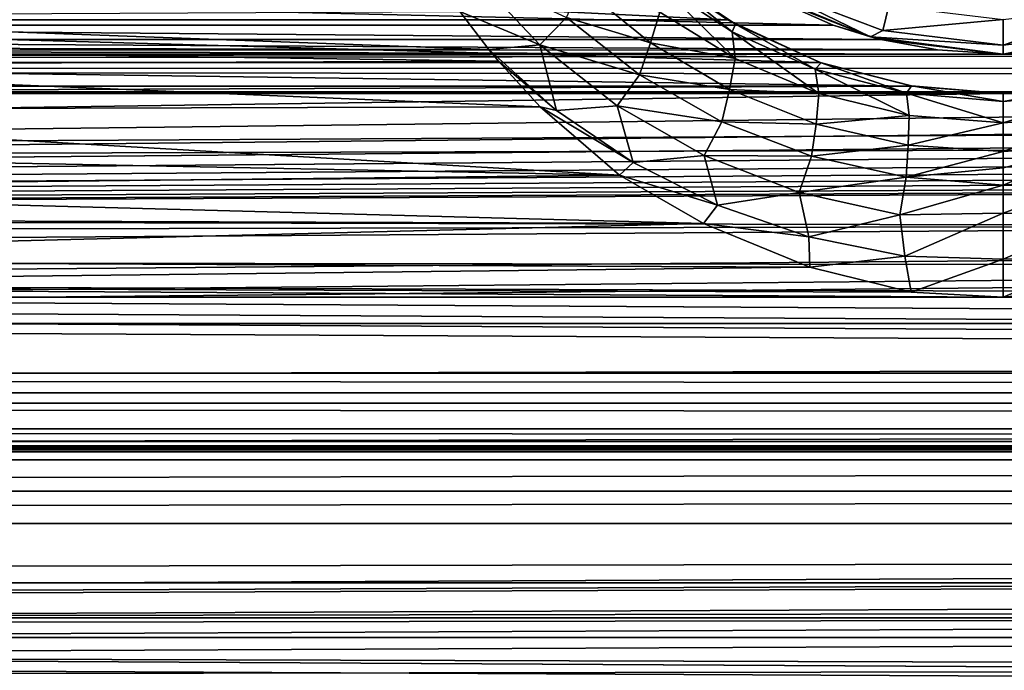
# Model space of a CAD drawing. Header units: metres. Extents: x -95 to 103, y -12 to 12.
# Tile 112 of 256: x -66.7 to -64.2, y -10 to -8.35. Entities that reach past the tile are written whole.
import ezdxf

# ---------------------------------------------------------------- set-up
doc = ezdxf.new("R2010")
doc.units = ezdxf.units.M
doc.layers.add('solid_P74500', color=7, linetype='CONTINUOUS')
doc.layers.add('solid_P74500_01', color=7, linetype='CONTINUOUS')

msp = doc.modelspace()

# ---------------------------------------------------------------- linework, layer by layer
at = {"layer": 'solid_P74500'}
for points in [[(-11.7, -9.123637, 0.5), (-88, -5.05, 0.5), (-88, -9.123637, 0.5)], [(-11.7, -9.123637, 0.5), (-12.2, -5.05, 0.5), (-88, -5.05, 0.5)], [(92.5, -7.774915, 9.787399), (-94.018356, -7.322209, 10.130905), (-94.018356, -8.811388, 8.866197)], [(92.5, -9.19602, 8.466393), (92.5, -7.774915, 9.787399), (-94.018356, -8.811388, 8.866197)], [(-64.900124, -8.352461, -7.904833), (-68.269951, -8.186581, -8.076503), (-68.500992, -8.353099, -7.904159)], [(-64.900124, -8.352461, -7.904833), (-65.130775, -8.185938, -8.077154), (-68.269951, -8.186581, -8.076503)], [(-65.079613, -8.229166, -8.787816), (-65.130775, -8.185938, -8.077154), (-64.900124, -8.352461, -7.904833)], [(-65.37648, -8.415764, -9.21417), (-65.579597, -8.331425, -9.318657), (-65.546677, -8.235857, -9.387654)], [(-65.37648, -8.415764, -9.21417), (-65.546677, -8.235857, -9.387654), (-65.309044, -8.346435, -9.210529)], [(-64.87999, -8.363772, -8.627856), (-65.079613, -8.229166, -8.787816), (-64.900124, -8.352461, -7.904833)], [(-64.887962, -8.382932, -8.750452), (-65.079613, -8.229166, -8.787816), (-64.87999, -8.363772, -8.627856)], [(-65.073189, -8.260941, -8.901859), (-65.079613, -8.229166, -8.787816), (-64.887962, -8.382932, -8.750452)], [(-68.56179, -8.272575, -5.438244), (-64.63176, -8.366207, -5.293069), (-68.768242, -8.366207, -5.293069)], [(-64.823997, -8.280449, -5.426179), (-64.63176, -8.366207, -5.293069), (-68.56179, -8.272575, -5.438244)], [(-65.272934, -8.267124, -9.196605), (-65.095535, -8.411347, -9.031302), (-65.309044, -8.346435, -9.210529)], [(-65.07206, -8.333528, -8.979063), (-65.095535, -8.411347, -9.031302), (-65.272934, -8.267124, -9.196605)], [(-65.073189, -8.260941, -8.901859), (-64.880692, -8.451077, -8.831283), (-65.07206, -8.333528, -8.979063)], [(-65.073189, -8.260941, -8.901859), (-64.887962, -8.382932, -8.750452), (-64.880692, -8.451077, -8.831283)], [(-64.536469, -8.395703, -11.5), (-64.823997, -8.280449, -5.426179), (-64.849998, -8.265833, -11.5)], [(-64.793571, -8.270952, -11.614588), (-64.536469, -8.395703, -11.5), (-64.849998, -8.265833, -11.5)], [(-64.793571, -8.270952, -11.614588), (-64.505669, -8.380139, -11.614588), (-64.536469, -8.395703, -11.5)], [(-64.490105, -8.316991, -11.712049), (-64.505669, -8.380139, -11.614588), (-64.793571, -8.270952, -11.614588)], [(-64.536469, -8.395703, -11.5), (-64.63176, -8.366207, -5.293069), (-64.823997, -8.280449, -5.426179)], [(-64.490105, -8.316991, -11.712049), (-64.199997, -8.352216, -11.712049), (-64.505669, -8.380139, -11.614588)], [(-64.199997, -8.417253, -11.614588), (-64.199997, -8.352216, -11.712049), (-63.909897, -8.316991, -11.712049)], [(-63.894333, -8.380139, -11.614588), (-64.199997, -8.417253, -11.614588), (-63.909897, -8.316991, -11.712049)], [(-65.505951, -8.428061, -9.231348), (-67.887222, -8.422953, -9.236009), (-67.825806, -8.342334, -9.308892)], [(-65.579597, -8.331425, -9.318657), (-65.505951, -8.428061, -9.231348), (-67.825806, -8.342334, -9.308892)], [(-65.37648, -8.415764, -9.21417), (-65.505951, -8.428061, -9.231348), (-65.579597, -8.331425, -9.318657)], [(-65.37648, -8.415764, -9.21417), (-65.309044, -8.346435, -9.210529), (-65.122948, -8.492521, -9.049715)], [(-65.095535, -8.411347, -9.031302), (-65.122948, -8.492521, -9.049715), (-65.309044, -8.346435, -9.210529)], [(-65.07206, -8.333528, -8.979063), (-64.880692, -8.451077, -8.831283), (-65.095535, -8.411347, -9.031302)], [(-68.89048, -8.402635, -5.250264), (-68.768242, -8.366207, -5.293069), (-64.510963, -8.402259, -5.250598)], [(-68.768242, -8.366207, -5.293069), (-64.63176, -8.366207, -5.293069), (-64.510963, -8.402259, -5.250598)], [(-64.664742, -8.460627, -7.788954), (-68.500992, -8.353099, -7.904159), (-68.736816, -8.461158, -7.788376)], [(-64.664742, -8.460627, -7.788954), (-64.900124, -8.352461, -7.904833), (-68.500992, -8.353099, -7.904159)], [(-64.87999, -8.363772, -8.627856), (-64.900124, -8.352461, -7.904833), (-64.664742, -8.460627, -7.788954)], [(-64.887962, -8.382932, -8.750452), (-64.87999, -8.363772, -8.627856), (-64.677391, -8.477635, -8.627125)], [(-64.661911, -8.461604, -8.506887), (-64.87999, -8.363772, -8.627856), (-64.664742, -8.460627, -7.788954)], [(-64.677391, -8.477635, -8.627125), (-64.87999, -8.363772, -8.627856), (-64.661911, -8.461604, -8.506887)], [(-64.536469, -8.395703, -11.5), (-64.510963, -8.402259, -5.250598), (-64.63176, -8.366207, -5.293069)], [(-64.505669, -8.380139, -11.614588), (-64.199997, -8.352216, -11.712049), (-64.199997, -8.417253, -11.614588)], [(-64.887962, -8.382932, -8.750452), (-64.667824, -8.539995, -8.712267), (-64.880692, -8.451077, -8.831283)], [(-64.887962, -8.382932, -8.750452), (-64.677391, -8.477635, -8.627125), (-64.667824, -8.539995, -8.712267)], [(-64.505669, -8.380139, -11.614588), (-64.199997, -8.417253, -11.614588), (-64.536469, -8.395703, -11.5)], [(-64.536469, -8.395703, -11.5), (-64.199997, -8.44, -11.5), (-64.510963, -8.402259, -5.250598)], [(-64.536469, -8.395703, -11.5), (-64.199997, -8.417253, -11.614588), (-64.199997, -8.44, -11.5)], [(-64.199997, -8.44, -11.5), (-64.199997, -8.417253, -11.614588), (-63.894333, -8.380139, -11.614588)], [(-63.863537, -8.395703, -11.5), (-64.199997, -8.44, -11.5), (-63.894333, -8.380139, -11.614588)], [(-63.863537, -8.395703, -11.5), (-64.03511, -8.429509, -5.230221), (-64.199997, -8.44, -5.224123)], [(-63.863537, -8.395703, -11.5), (-64.199997, -8.44, -5.224123), (-64.199997, -8.44, -11.5)], [(-69.03511, -8.429509, -5.230221), (-68.89048, -8.402635, -5.250264), (-64.367104, -8.429217, -5.230403)], [(-68.89048, -8.402635, -5.250264), (-64.510963, -8.402259, -5.250598), (-64.367104, -8.429217, -5.230403)], [(-65.481392, -8.457617, -9.204277), (-67.924217, -8.467185, -9.195476), (-67.887222, -8.422953, -9.236009)], [(-65.505951, -8.428061, -9.231348), (-65.481392, -8.457617, -9.204277), (-67.887222, -8.422953, -9.236009)], [(-65.334366, -8.582737, -9.08629), (-65.505951, -8.428061, -9.231348), (-65.37648, -8.415764, -9.21417)], [(-65.179825, -8.570808, -9.054151), (-65.37648, -8.415764, -9.21417), (-65.122948, -8.492521, -9.049715)], [(-65.334366, -8.582737, -9.08629), (-65.37648, -8.415764, -9.21417), (-65.179825, -8.570808, -9.054151)], [(-65.095535, -8.411347, -9.031302), (-64.895081, -8.529416, -8.885978), (-65.122948, -8.492521, -9.049715)], [(-64.880692, -8.451077, -8.831283), (-64.895081, -8.529416, -8.885978), (-65.095535, -8.411347, -9.031302)], [(-64.199997, -8.44, -11.5), (-64.367104, -8.429217, -5.230403), (-64.510963, -8.402259, -5.250598)], [(-13, -8.49261, -5.204592), (-87, -8.469423, -5.211133), (-59.200001, -8.44, -5.224123)], [(-87, -8.469423, -5.211133), (-64.199997, -8.44, -5.224123), (-59.200001, -8.44, -5.224123)], [(-87, -8.469423, -5.211133), (-69.199997, -8.44, -5.224123), (-64.199997, -8.44, -5.224123)], [(-69.199997, -8.44, -5.224123), (-69.03511, -8.429509, -5.230221), (-64.199997, -8.44, -5.224123)], [(-69.03511, -8.429509, -5.230221), (-64.367104, -8.429217, -5.230403), (-64.199997, -8.44, -5.224123)], [(-65.334366, -8.582737, -9.08629), (-65.481392, -8.457617, -9.204277), (-65.505951, -8.428061, -9.231348)], [(-64.199997, -8.44, -11.5), (-64.199997, -8.44, -5.224123), (-64.367104, -8.429217, -5.230403)], [(-64.199997, -8.44, -5.224123), (-64.03511, -8.429509, -5.230221), (-59.200001, -8.44, -5.224123)], [(-87, -8.469423, -5.211133), (-13.004552, -8.535221, -5.2), (-87, -8.535221, -5.2)], [(-87, -8.469423, -5.211133), (-13, -8.49261, -5.204592), (-13.004552, -8.535221, -5.2)], [(-64.430794, -8.520817, -7.723062), (-68.736816, -8.461158, -7.788376), (-68.970146, -8.520978, -7.722884)], [(-64.430794, -8.520817, -7.723062), (-64.664742, -8.460627, -7.788954), (-68.736816, -8.461158, -7.788376)], [(-65.37561, -8.57342, -9.096509), (-68.033508, -8.581623, -9.08877), (-67.924217, -8.467185, -9.195476)], [(-65.481392, -8.457617, -9.204277), (-65.37561, -8.57342, -9.096509), (-67.924217, -8.467185, -9.195476)], [(-65.334366, -8.582737, -9.08629), (-65.37561, -8.57342, -9.096509), (-65.481392, -8.457617, -9.204277)], [(-64.880692, -8.451077, -8.831283), (-64.667824, -8.539995, -8.712267), (-64.895081, -8.529416, -8.885978)], [(-64.677391, -8.477635, -8.627125), (-64.661911, -8.461604, -8.506887), (-64.445206, -8.5386, -8.54451)], [(-64.661911, -8.461604, -8.506887), (-64.664742, -8.460627, -7.788954), (-64.430794, -8.520817, -7.723062)], [(-64.432968, -8.52048, -8.433437), (-64.661911, -8.461604, -8.506887), (-64.430794, -8.520817, -7.723062)], [(-64.445206, -8.5386, -8.54451), (-64.661911, -8.461604, -8.506887), (-64.432968, -8.52048, -8.433437)], [(-65.179825, -8.570808, -9.054151), (-65.122948, -8.492521, -9.049715), (-64.9142, -8.611403, -8.909094)], [(-64.895081, -8.529416, -8.885978), (-64.9142, -8.611403, -8.909094), (-65.122948, -8.492521, -9.049715)], [(-64.677391, -8.477635, -8.627125), (-64.43837, -8.595595, -8.633581), (-64.667824, -8.539995, -8.712267)], [(-64.677391, -8.477635, -8.627125), (-64.445206, -8.5386, -8.54451), (-64.43837, -8.595595, -8.633581)], [(-64.430794, -8.520817, -7.723062), (-68.970146, -8.520978, -7.722884), (-69.199997, -8.54, -7.701844)], [(-64.199997, -8.54, -7.701844), (-64.430794, -8.520817, -7.723062), (-69.199997, -8.54, -7.701844)], [(-64.445206, -8.5386, -8.54451), (-64.432968, -8.52048, -8.433437), (-64.200027, -8.559691, -8.514862)], [(-64.432968, -8.52048, -8.433437), (-64.430794, -8.520817, -7.723062), (-64.199997, -8.54, -7.701844)], [(-64.200005, -8.54, -8.407996), (-64.432968, -8.52048, -8.433437), (-64.199997, -8.54, -7.701844)], [(-64.200027, -8.559691, -8.514862), (-64.432968, -8.52048, -8.433437), (-64.200005, -8.54, -8.407996)], [(-63.967621, -8.520579, -8.433331), (-64.200027, -8.559691, -8.514862), (-64.200005, -8.54, -8.407996)], [(-63.954025, -8.53842, -8.544811), (-64.200027, -8.559691, -8.514862), (-63.967621, -8.520579, -8.433331)], [(-63.967621, -8.520579, -8.433331), (-64.200005, -8.54, -8.407996), (-63.970142, -8.520978, -7.722884)], [(-64.200005, -8.54, -8.407996), (-64.199997, -8.54, -7.701844), (-63.970142, -8.520978, -7.722884)], [(-59.43079, -8.520817, -7.723062), (-63.970142, -8.520978, -7.722884), (-64.199997, -8.54, -7.701844)], [(-59.200001, -8.54, -7.701844), (-59.43079, -8.520817, -7.723062), (-64.199997, -8.54, -7.701844)], [(-64.199997, -8.54, -7.701844), (-69.199997, -8.54, -7.701844), (-92.5, -8.938029, -7.235831)], [(-59.200001, -8.54, -7.701844), (-64.199997, -8.54, -7.701844), (-92.5, -8.938029, -7.235831)], [(-54.200001, -8.54, -7.701844), (-59.200001, -8.54, -7.701844), (-92.5, -8.938029, -7.235831)], [(-49.200001, -8.54, -7.701844), (-54.200001, -8.54, -7.701844), (-92.5, -8.938029, -7.235831)], [(-44.200001, -8.54, -7.701844), (-49.200001, -8.54, -7.701844), (-92.5, -8.938029, -7.235831)], [(-39.200001, -8.54, -7.701844), (-44.200001, -8.54, -7.701844), (-92.5, -8.938029, -7.235831)], [(-34.200001, -8.54, -7.701844), (-39.200001, -8.54, -7.701844), (-92.5, -8.938029, -7.235831)], [(-29.200001, -8.54, -7.701844), (-34.200001, -8.54, -7.701844), (-92.5, -8.938029, -7.235831)], [(-24.200001, -8.54, -7.701844), (-29.200001, -8.54, -7.701844), (-92.5, -8.938029, -7.235831)], [(-19.200001, -8.54, -7.701844), (-24.200001, -8.54, -7.701844), (-92.5, -8.938029, -7.235831)], [(-13.004552, -8.535221, -5.2), (-86.974579, -8.906824, -5.2), (-87, -8.75, -5.2)], [(-87, -8.535221, -5.2), (-13.004552, -8.535221, -5.2), (-87, -8.75, -5.2)], [(-13.004552, -8.535221, -5.2), (-86.903786, -9.044609, -5.2), (-86.974579, -8.906824, -5.2)], [(-13.004552, -8.535221, -5.2), (-86.794609, -9.153783, -5.2), (-86.903786, -9.044609, -5.2)], [(-13.004552, -8.535221, -5.2), (-86.656822, -9.224581, -5.2), (-86.794609, -9.153783, -5.2)], [(-13.004552, -8.535221, -5.2), (-86.5, -9.25, -5.2), (-86.656822, -9.224581, -5.2)], [(-13.004552, -8.535221, -5.2), (-13.8, -9.25, -5.2), (-86.5, -9.25, -5.2)], [(-64.895081, -8.529416, -8.885978), (-64.674896, -8.617235, -8.769883), (-64.9142, -8.611403, -8.909094)], [(-64.667824, -8.539995, -8.712267), (-64.674896, -8.617235, -8.769883), (-64.895081, -8.529416, -8.885978)], [(-64.667824, -8.539995, -8.712267), (-64.43837, -8.595595, -8.633581), (-64.674896, -8.617235, -8.769883)], [(-64.445206, -8.5386, -8.54451), (-64.200043, -8.614133, -8.60544), (-64.43837, -8.595595, -8.633581)], [(-64.445206, -8.5386, -8.54451), (-64.200027, -8.559691, -8.514862), (-64.200043, -8.614133, -8.60544)], [(-63.954025, -8.53842, -8.544811), (-64.200043, -8.614133, -8.60544), (-64.200027, -8.559691, -8.514862)], [(-63.960819, -8.595482, -8.63387), (-64.200043, -8.614133, -8.60544), (-63.954025, -8.53842, -8.544811)], [(-65.37561, -8.57342, -9.096509), (-65.174393, -8.747142, -8.929586), (-68.033508, -8.581623, -9.08877)], [(-65.139618, -8.715277, -8.9551), (-65.174393, -8.747142, -8.929586), (-65.37561, -8.57342, -9.096509)], [(-65.139618, -8.715277, -8.9551), (-65.37561, -8.57342, -9.096509), (-65.334366, -8.582737, -9.08629)], [(-65.139618, -8.715277, -8.9551), (-65.334366, -8.582737, -9.08629), (-65.179825, -8.570808, -9.054151)], [(-64.9589, -8.69728, -8.914377), (-65.179825, -8.570808, -9.054151), (-64.9142, -8.611403, -8.909094)], [(-65.139618, -8.715277, -8.9551), (-65.179825, -8.570808, -9.054151), (-64.9589, -8.69728, -8.914377)], [(-65.174393, -8.747142, -8.929586), (-68.156769, -8.687735, -8.987395), (-68.033508, -8.581623, -9.08877)], [(-64.43837, -8.595595, -8.633581), (-64.440765, -8.671068, -8.693859), (-64.674896, -8.617235, -8.769883)], [(-64.43837, -8.595595, -8.633581), (-64.200043, -8.614133, -8.60544), (-64.440765, -8.671068, -8.693859)], [(-63.960819, -8.595482, -8.63387), (-64.200043, -8.68701, -8.66605), (-64.200043, -8.614133, -8.60544)], [(-63.960819, -8.595482, -8.63387), (-63.958378, -8.670999, -8.694133), (-64.200043, -8.68701, -8.66605)], [(-64.9589, -8.69728, -8.914377), (-64.9142, -8.611403, -8.909094), (-64.686546, -8.699146, -8.797515)], [(-64.674896, -8.617235, -8.769883), (-64.686546, -8.699146, -8.797515), (-64.9142, -8.611403, -8.909094)], [(-64.674896, -8.617235, -8.769883), (-64.440765, -8.671068, -8.693859), (-64.686546, -8.699146, -8.797515)], [(-64.200043, -8.614133, -8.60544), (-64.200043, -8.68701, -8.66605), (-64.440765, -8.671068, -8.693859)], [(-64.440765, -8.671068, -8.693859), (-64.446114, -8.752465, -8.724987), (-64.686546, -8.699146, -8.797515)], [(-64.440765, -8.671068, -8.693859), (-64.200043, -8.68701, -8.66605), (-64.446114, -8.752465, -8.724987)], [(-63.958378, -8.670999, -8.694133), (-64.200043, -8.772498, -8.7003), (-64.200043, -8.728683, -8.68658)], [(-63.958378, -8.670999, -8.694133), (-63.953144, -8.752413, -8.725206), (-64.200043, -8.772498, -8.7003)], [(-63.958378, -8.670999, -8.694133), (-64.200043, -8.728683, -8.68658), (-64.200043, -8.68701, -8.66605)], [(-65.174393, -8.747142, -8.929586), (-68.28476, -8.781248, -8.896049), (-68.156769, -8.687735, -8.987395)], [(-64.924988, -8.823381, -8.842313), (-65.139618, -8.715277, -8.9551), (-64.9589, -8.69728, -8.914377)], [(-64.717514, -8.790927, -8.803621), (-64.9589, -8.69728, -8.914377), (-64.686546, -8.699146, -8.797515)], [(-64.924988, -8.823381, -8.842313), (-64.9589, -8.69728, -8.914377), (-64.717514, -8.790927, -8.803621)], [(-64.717514, -8.790927, -8.803621), (-64.686546, -8.699146, -8.797515), (-64.446114, -8.752465, -8.724987)], [(-64.200043, -8.68701, -8.66605), (-64.200043, -8.728683, -8.68658), (-64.446114, -8.752465, -8.724987)], [(-64.924988, -8.823381, -8.842313), (-65.174393, -8.747142, -8.929586), (-65.139618, -8.715277, -8.9551)], [(-65.174393, -8.747142, -8.929586), (-64.960915, -8.870137, -8.807421), (-68.28476, -8.781248, -8.896049)], [(-64.924988, -8.823381, -8.842313), (-64.960915, -8.870137, -8.807421), (-65.174393, -8.747142, -8.929586)], [(-64.200043, -8.728683, -8.68658), (-64.200043, -8.772498, -8.7003), (-64.446114, -8.752465, -8.724987)], [(-64.462006, -8.848065, -8.731741), (-64.717514, -8.790927, -8.803621), (-64.446114, -8.752465, -8.724987)], [(-64.462006, -8.848065, -8.731741), (-64.446114, -8.752465, -8.724987), (-64.200043, -8.772498, -8.7003)], [(-64.200035, -8.844003, -8.707972), (-64.462006, -8.848065, -8.731741), (-64.200043, -8.772498, -8.7003)], [(-63.953144, -8.752413, -8.725206), (-64.200035, -8.844003, -8.707972), (-64.200043, -8.772498, -8.7003)], [(-63.953144, -8.752413, -8.725206), (-63.938259, -8.847549, -8.731836), (-64.200035, -8.844003, -8.707972)], [(-64.960915, -8.870137, -8.807421), (-68.407516, -8.857625, -8.820004), (-68.28476, -8.781248, -8.896049)], [(-64.693436, -8.903597, -8.754374), (-64.924988, -8.823381, -8.842313), (-64.717514, -8.790927, -8.803621)], [(-64.693436, -8.903597, -8.754374), (-64.717514, -8.790927, -8.803621), (-64.462006, -8.848065, -8.731741)], [(92.5, -9.19602, 8.466393), (-94.018356, -8.811388, 8.866197), (-94.018356, -10.085306, 7.38489)], [(-64.693436, -8.903597, -8.754374), (-64.960915, -8.870137, -8.807421), (-64.924988, -8.823381, -8.842313)], [(-64.449768, -8.952868, -8.698053), (-64.693436, -8.903597, -8.754374), (-64.462006, -8.848065, -8.731741)], [(-64.449768, -8.952868, -8.698053), (-64.462006, -8.848065, -8.731741), (-64.200035, -8.844003, -8.707972)], [(-64.20002, -8.960383, -8.682776), (-64.449768, -8.952868, -8.698053), (-64.200035, -8.844003, -8.707972)], [(-63.938259, -8.847549, -8.731836), (-64.20002, -8.960383, -8.682776), (-64.200035, -8.844003, -8.707972)], [(-63.938259, -8.847549, -8.731836), (-63.948284, -8.951936, -8.6988), (-64.20002, -8.960383, -8.682776)], [(-64.960915, -8.870137, -8.807421), (-68.643341, -8.963305, -8.712586), (-68.407516, -8.857625, -8.820004)], [(-64.960915, -8.870137, -8.807421), (-64.690506, -8.980884, -8.694466), (-68.643341, -8.963305, -8.712586)], [(-64.693436, -8.903597, -8.754374), (-64.690506, -8.980884, -8.694466), (-64.960915, -8.870137, -8.807421)], [(-64.449768, -8.952868, -8.698053), (-64.690506, -8.980884, -8.694466), (-64.693436, -8.903597, -8.754374)], [(-92.5, -8.938029, 7.235831), (92.5, -9.616708, 6.306391), (-90.699997, -9.902672, 5.846973)], [(-64.690506, -8.980884, -8.694466), (-68.906906, -9.029273, -8.644202), (-68.643341, -8.963305, -8.712586)], [(-64.449768, -8.952868, -8.698053), (-64.433777, -9.044366, -8.628409), (-64.690506, -8.980884, -8.694466)], [(-64.20002, -8.960383, -8.682776), (-64.433777, -9.044366, -8.628409), (-64.449768, -8.952868, -8.698053)], [(-64.20002, -8.960383, -8.682776), (-64.199997, -9.057376, -8.614751), (-64.433777, -9.044366, -8.628409)], [(-63.948284, -8.951936, -8.6988), (-64.199997, -9.057376, -8.614751), (-64.20002, -8.960383, -8.682776)], [(-63.948284, -8.951936, -8.6988), (-63.90691, -9.029273, -8.644202), (-64.199997, -9.057376, -8.614751)], [(-64.690506, -8.980884, -8.694466), (-64.433777, -9.044366, -8.628409), (-68.906906, -9.029273, -8.644202)], [(-64.199997, -9.057376, -8.614751), (-69.199997, -9.057376, -8.614751), (-68.906906, -9.029273, -8.644202)], [(-64.433777, -9.044366, -8.628409), (-64.199997, -9.057376, -8.614751), (-68.906906, -9.029273, -8.644202)], [(-59.199993, -9.057376, -8.614751), (-64.199997, -9.057376, -8.614751), (-63.90691, -9.029273, -8.644202)], [(-84.199997, -9.057376, -8.614751), (92.5, -9.986317, -7.516822), (-94.018356, -10.176115, -7.259248)], [(-79.199997, -9.057376, -8.614751), (92.5, -9.986317, -7.516822), (-84.199997, -9.057376, -8.614751)], [(-74.199997, -9.057376, -8.614751), (92.5, -9.986317, -7.516822), (-79.199997, -9.057376, -8.614751)], [(-69.199997, -9.057376, -8.614751), (92.5, -9.986317, -7.516822), (-74.199997, -9.057376, -8.614751)], [(-64.199997, -9.057376, -8.614751), (92.5, -9.986317, -7.516822), (-69.199997, -9.057376, -8.614751)], [(-59.199993, -9.057376, -8.614751), (92.5, -9.986317, -7.516822), (-64.199997, -9.057376, -8.614751)], [(-88.085258, -9.300235, 0.489568), (-11.7, -9.123637, 0.5), (-88, -9.123637, 0.5)], [(-88.085258, -9.300235, 0.489568), (-11.614721, -9.300276, 0.489563), (-11.7, -9.123637, 0.5)], [(92.5, -9.175047, -6.932167), (-90.699997, -9.902672, -5.846973), (-90.699997, -9.963224, -5.743184)], [(92.5, -9.175047, -6.932167), (-90.699997, -9.963224, -5.743184), (-90.699997, -10.02269, -5.638767)], [(92.5, -10.126506, -5.449756), (92.5, -9.175047, -6.932167), (-90.699997, -10.02269, -5.638767)], [(92.5, -10.38695, 6.954059), (92.5, -9.19602, 8.466393), (-94.018356, -10.085306, 7.38489)], [(-13.8, -9.326391, -5.184836), (-86.5, -9.326537, -5.184776), (-86.5, -9.25, -5.2)], [(-13.8, -9.326391, -5.184836), (-86.5, -9.25, -5.2), (-13.8, -9.25, -5.2)], [(-88.164124, -9.470113, 0.459436), (-11.614721, -9.300276, 0.489563), (-88.085258, -9.300235, 0.489568)], [(-88.164124, -9.470113, 0.459436), (-11.535846, -9.470181, 0.45942), (-11.614721, -9.300276, 0.489563)], [(-13.8, -9.326391, -5.184836), (-13.8, -9.391366, -5.141477), (-86.5, -9.326537, -5.184776)], [(-13.8, -9.391366, -5.141477), (-86.5, -9.391477, -5.141366), (-86.5, -9.326537, -5.184776)], [(-13.8, -9.391366, -5.141477), (-13.8, -9.434776, -5.076537), (-86.5, -9.391477, -5.141366)], [(-13.8, -9.434776, -5.076537), (-86.5, -9.434836, -5.076392), (-86.5, -9.391477, -5.141366)], [(-13.8, -9.423205, -4.3), (-12.775, -9.55, -4.3), (-87.224998, -9.55, -4.3)], [(-86.5, -9.423205, -4.3), (-13.8, -9.423205, -4.3), (-87.224998, -9.55, -4.3)], [(-86.5, -9.443222, -4.348375), (-13.8, -9.423205, -4.3), (-86.5, -9.423205, -4.3)], [(-86.5, -9.443222, -4.348375), (-13.8, -9.443222, -4.348375), (-13.8, -9.423205, -4.3)], [(-13.8, -9.434776, -5.076537), (-13.8, -9.45, -5), (-86.5, -9.434836, -5.076392)], [(-13.8, -9.45, -5), (-86.5, -9.45, -5), (-86.5, -9.434836, -5.076392)], [(-86.5, -9.45, -4.4), (-13.8, -9.45, -4.4), (-13.8, -9.443222, -4.348375)], [(-86.5, -9.443222, -4.348375), (-86.5, -9.45, -4.4), (-13.8, -9.443222, -4.348375)], [(-13.8, -9.45, -5), (-13.8, -9.45, -4.4), (-86.5, -9.45, -4.4)], [(-13.8, -9.45, -5), (-86.5, -9.45, -4.4), (-86.5, -9.45, -5)], [(-88.236885, -9.631284, 0.411487), (-11.535846, -9.470181, 0.45942), (-88.164124, -9.470113, 0.459436)], [(-88.236885, -9.631284, 0.411487), (-11.46308, -9.631365, 0.411458), (-11.535846, -9.470181, 0.45942)], [(-12.775, -9.55, -5.5), (-12.775, -9.87117, -5.5), (-87.224998, -9.87117, -5.5)], [(-87.224998, -9.55, -5.5), (-12.775, -9.55, -5.5), (-87.224998, -9.87117, -5.5)], [(-87.224998, -9.55, -5.5), (-12.775, -9.55, -4.3), (-12.775, -9.55, -5.5)], [(-87.224998, -9.55, -4.3), (-12.775, -9.55, -4.3), (-87.224998, -9.55, -5.5)], [(92.5, -9.616708, 6.306391), (92.5, -10.463505, 4.76959), (-90.699997, -9.902672, 5.846973)], [(-88.303978, -9.782135, 0.347731), (-11.46308, -9.631365, 0.411458), (-88.236885, -9.631284, 0.411487)], [(-88.303978, -9.782135, 0.347731), (-11.395987, -9.782215, 0.347692), (-11.46308, -9.631365, 0.411458)], [(-88.362328, -9.921436, 0.270243), (-11.395987, -9.782215, 0.347692), (-88.303978, -9.782135, 0.347731)], [(-88.362328, -9.921436, 0.270243), (-11.337641, -9.921508, 0.270198), (-11.395987, -9.782215, 0.347692)], [(-87.224998, -9.87117, -5.5), (-11.2, -10.280066, -4.691507), (-88.5, -9.900005, -5.447926)], [(-87.224998, -9.87117, -5.5), (-12.775, -9.87117, -5.5), (-11.2, -10.280066, -4.691507)], [(-11.2, -10.623637, -3.850758), (-88.5, -10.623637, -3.850758), (-88.5, -9.900005, -5.447926)], [(-11.2, -10.280066, -4.691507), (-11.2, -10.623637, -3.850758), (-88.5, -9.900005, -5.447926)], [(92.5, -10.463505, 4.76959), (-90.699997, -9.963224, 5.743184), (-90.699997, -9.902672, 5.846973)], [(-88.410934, -10.048374, 0.181043), (-11.337641, -9.921508, 0.270198), (-88.362328, -9.921436, 0.270243)], [(-88.410934, -10.048374, 0.181043), (-11.289042, -10.048432, 0.180996), (-11.337641, -9.921508, 0.270198)], [(92.5, -10.463505, 4.76959), (-90.699997, -10.02269, 5.638767), (-90.699997, -9.963224, 5.743184)], [(92.5, -9.986317, -7.516822), (92.5, -11.024819, -5.890442), (-94.018356, -10.176115, -7.259248)]]:
    msp.add_3dface(points, dxfattribs=at)
at = {"layer": 'solid_P74500_01'}
for points in [[(-92.5, -7.786848, 8.461917), (92.5, -7.269713, 8.910396), (92.5, -8.547155, 7.693748)], [(-92.5, -8.938029, 7.235831), (-92.5, -7.786848, 8.461917), (92.5, -8.547155, 7.693748)], [(-92.5, -8.938029, -7.235831), (92.5, -9.175047, -6.932167), (92.5, -8.011712, -8.249903)], [(-19.200001, -8.54, -7.701844), (-92.5, -8.938029, -7.235831), (92.5, -8.011712, -8.249903)], [(-92.5, -8.938029, 7.235831), (92.5, -8.547155, 7.693748), (92.5, -9.616708, 6.306391)], [(-92.5, -8.938029, -7.235831), (-92.5, -9.902672, -5.846973), (92.5, -9.175047, -6.932167)], [(-92.5, -9.902672, -5.846973), (-90.699997, -9.902672, -5.846973), (92.5, -9.175047, -6.932167)]]:
    msp.add_3dface(points, dxfattribs=at)

doc.saveas('drawing.dxf')
